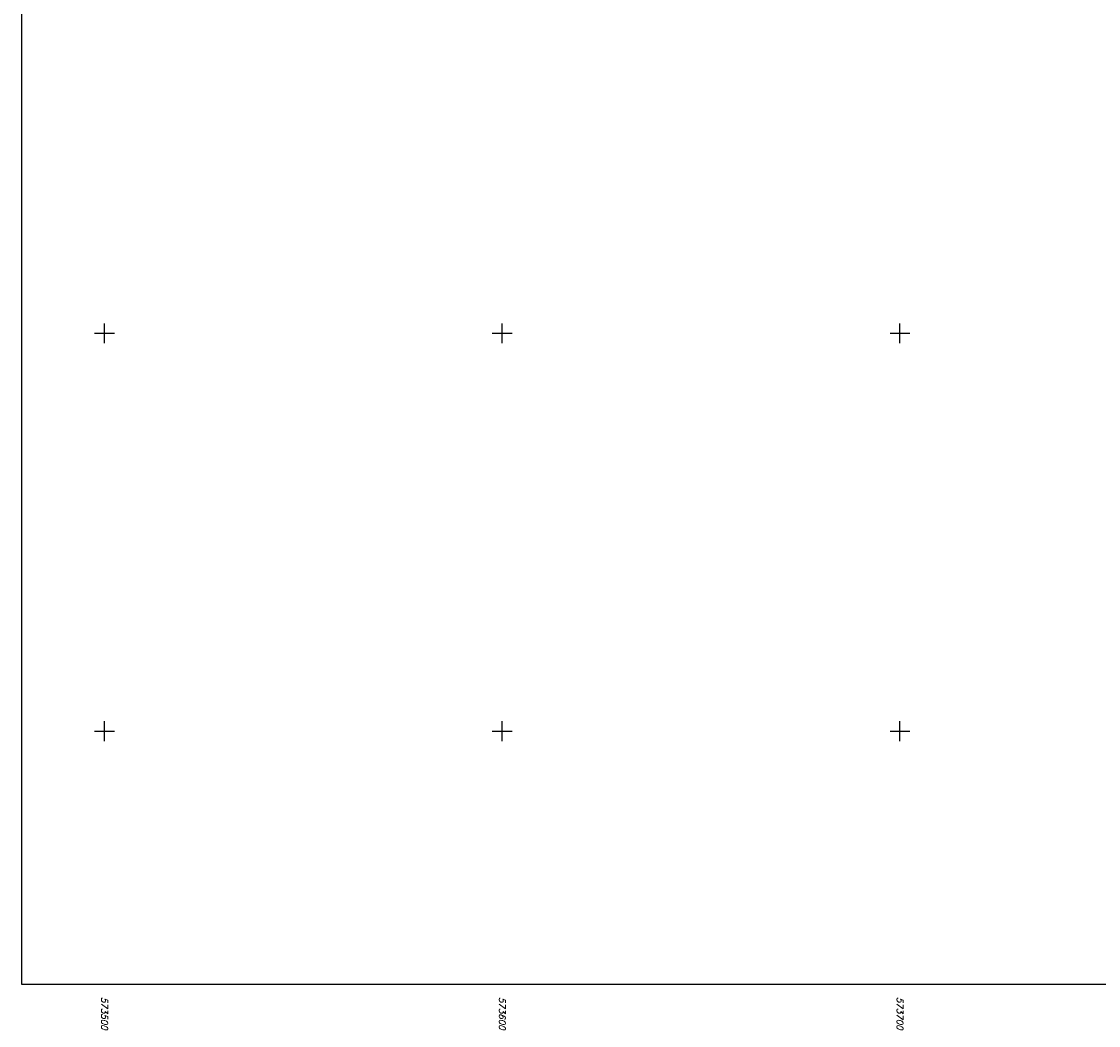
# Model space of a CAD drawing. Extents: x 573479 to 574989, y 161926 to 163436.
# Tile 1 of 256: x 573479 to 573750, y 161926 to 162178. Entities that reach past the tile are written whole.
import ezdxf
from ezdxf.enums import TextEntityAlignment as Align

# ---------------------------------------------------------------- set-up
doc = ezdxf.new("R2010")
doc.units = 0
doc.layers.add('5', color=7, linetype='CONTINUOUS')
doc.styles.add('ITALICT', font='ITALICT', dxfattribs={"height": 0.2})

msp = doc.modelspace()

# ---------------------------------------------------------------- linework, layer by layer
at = {"layer": '5', "color": 7, "linetype": 'CONTINUOUS'}
for p, q in [((573500, 162097.5, 359.084), (573500, 162102.5, 359.084)), ((573600, 162097.5, 359.084), (573600, 162102.5, 359.084)), ((573700, 162097.5, 359.084), (573700, 162102.5, 359.084)), ((573497.5, 162100, 359.084), (573502.5, 162100, 359.084)), ((573597.5, 162100, 359.084), (573602.5, 162100, 359.084)), ((573697.5, 162100, 359.084), (573702.5, 162100, 359.084)), ((573500, 161997.5, 359.084), (573500, 162002.5, 359.084)), ((573600, 161997.5, 359.084), (573600, 162002.5, 359.084)), ((573700, 161997.5, 359.084), (573700, 162002.5, 359.084)), ((573497.5, 162000, 359.084), (573502.5, 162000, 359.084)), ((573597.5, 162000, 359.084), (573602.5, 162000, 359.084)), ((573697.5, 162000, 359.084), (573702.5, 162000, 359.084))]:
    msp.add_line(p, q, dxfattribs=at)
msp.add_lwpolyline([(573479.135, 163436.383), (573479.135, 161936.383), (574979.135, 161936.383), (574979.135, 163436.383)], close=True, dxfattribs=at)

# ---------------------------------------------------------------- texts
at = {"layer": '5', "color": 7, "linetype": 'CONTINUOUS', "style": 'ITALICT'}
for s, p in [('573500', (573500, 161933.183, 359.084)), ('573600', (573600, 161933.183, 359.084)), ('573700', (573700, 161933.183, 359.084))]:
    msp.add_text(s, height=1.6, rotation=270, dxfattribs=at).set_placement(p, align=Align.MIDDLE_LEFT)

doc.saveas('drawing.dxf')
